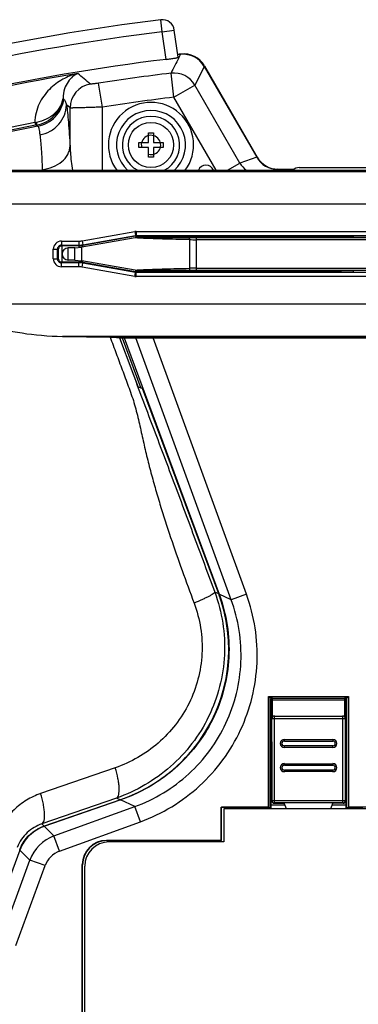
# Model space of a CAD drawing. Header units: millimetres. Extents: x 0 to 1189, y 0 to 841.
# Tile 30 of 34: x 954 to 996, y 422 to 543. Entities that reach past the tile are written whole.
import ezdxf

# ---------------------------------------------------------------- set-up
doc = ezdxf.new("R2010")
doc.units = ezdxf.units.MM
doc.header["$LTSCALE"] = 65.395
for name, color, linetype in [('BOTTOM_BODY-RH-SHAPE', 7, 'CONTINUOUS'), ('CABLE_CASE-COVER-SHAPE', 7, 'CONTINUOUS'), ('HANDLE-RH-SHAPE', 7, 'CONTINUOUS'), ('ISO7045-M3X14-4_8-SHAPE', 7, 'CONTINUOUS'), ('JACKET_TOP-R-SHAPE', 7, 'CONTINUOUS'), ('PEN_TOUCH_B-SHAPE', 7, 'CONTINUOUS'), ('TOP_BODY-RH-SHAPE', 7, 'CONTINUOUS'), ('USB_COVER_LOCK-RX-SHAPE', 7, 'CONTINUOUS'), ('USB_COVER_LOCK_GUIDE-RX-SHAPE', 7, 'CONTINUOUS')]:
    doc.layers.add(name, color=color, linetype=linetype)

msp = doc.modelspace()

# ---------------------------------------------------------------- linework, layer by layer
at = {"layer": 'BOTTOM_BODY-RH-SHAPE', "color": 7, "linetype": 'Continuous'}
for p, q in [((973.384, 538.758), (973.598, 539.178)), ((973.394, 538.778), (973.598, 539.178)), ((976.536, 537.7), (983.027, 526.457)), ((972.781, 533.888), (972.421, 536.862)), ((963.924, 532.663), (963.462, 535.623)), ((972.781, 533.888), (975.375, 535.386)), ((980.946, 525.736), (975.375, 535.386)), ((959.058, 533.745), (959.164, 533.656)), ((959.929, 532.555), (959.484, 532.935)), ((978.006, 524.838), (972.781, 533.888)), ((959.929, 527.78), (959.929, 532.555)), ((963.924, 524.838), (963.924, 532.663)), ((955.575, 530.739), (955.638, 530.407)), ((955.784, 530.434), (955.951, 530.294)), ((979.391, 524.838), (980.946, 525.736)), ((983.027, 526.457), (980.946, 525.736)), ((985.627, 524.957), (985.285, 524.838)), ((985.627, 524.957), (987.644, 524.957)), ((988.264, 525.174), (1019.623, 525.174)), ((966.377, 504.11), (968.687, 497.876)), ((966.607, 504.11), (978.369, 472.363)), ((979.881, 471.657), (968.069, 504.11)), ((981.758, 472.341), (970.195, 504.11)), ((979.881, 471.657), (978.369, 472.363)), ((981.758, 472.341), (979.881, 471.657)), ((984.496, 445.997), (984.496, 459.672)), ((984.496, 459.672), (984.694, 459.474)), ((984.496, 459.672), (994.391, 459.672)), ((994.391, 459.672), (994.194, 459.474)), ((994.391, 459.672), (994.391, 445.997)), ((984.694, 445.774), (984.694, 459.474)), ((984.994, 459.474), (984.694, 459.474)), ((994.194, 459.474), (993.894, 459.474)), ((994.194, 445.774), (994.194, 459.474)), ((966.177, 446.882), (956.743, 443.614)), ((967.944, 446.058), (966.177, 446.882)), ((957.94, 442.417), (967.944, 446.058)), ((968.627, 444.182), (967.944, 446.058)), ((978.644, 441.874), (978.644, 445.997)), ((978.644, 445.997), (978.675, 445.966)), ((978.644, 445.997), (984.496, 445.997)), ((978.675, 441.843), (978.675, 445.966)), ((984.528, 445.966), (978.675, 445.966)), ((984.496, 445.997), (984.528, 445.966)), ((984.528, 445.774), (984.528, 445.966)), ((994.391, 445.997), (994.359, 445.966)), ((994.359, 445.774), (994.359, 445.966)), ((997.007, 445.966), (994.359, 445.966)), ((994.391, 445.997), (996.171, 445.997)), ((958.623, 440.54), (968.627, 444.182)), ((956.743, 443.614), (957.94, 442.417)), ((958.623, 440.54), (957.94, 442.417)), ((964.475, 441.843), (964.443, 441.874)), ((978.644, 441.874), (964.443, 441.874)), ((964.475, 441.843), (978.675, 441.843)), ((978.644, 441.874), (978.675, 441.843)), ((953.721, 440.681), (950.208, 431.2)), ((953.721, 440.68), (953.717, 440.671)), ((953.717, 440.671), (954.956, 439.433)), ((951.36, 429.555), (954.956, 439.433)), ((956.832, 438.75), (954.956, 439.433)), ((961.444, 370.138), (961.444, 438.875)), ((961.475, 438.843), (961.444, 438.875)), ((953.237, 428.872), (956.832, 438.75)), ((961.475, 366.121), (961.475, 438.843))]:
    msp.add_line(p, q, dxfattribs=at)
for centre, radius, start, end in [((1003.944, 275.974), 264.948, 96.57673, 96.65148), ((973.942, 536.203), 2.995, 29.99031, 96.58642), ((1838.365, 98.338), 970.65, 153.016356, 153.141835), ((1823.925, 111.289), 948.627, 153.288203, 153.44457), ((1003.944, 275.974), 264.384, 99.37239, 107.98549), ((433.494, -91.89), 820.629, 49.866057, 50.008716), ((1003.944, 275.974), 262.785, 96.88946, 98.86151), ((972.776, 533.878), 3.005, 30.11397, 96.77549), ((962.935, 532.547), 3.005, 99.23741, 179.84533), ((1003.944, 275.974), 259.79, 96.88946, 98.86151), ((969.944, 527.974), 5.27, 323.44885, 216.55114), ((969.944, 527.974), 4.27, 312.68226, 227.31774), ((969.944, 527.974), 3.543, 297.64901, 242.35099), ((1003.944, 275.974), 258.978, 100.75012, 108.05906), ((1003.945, 275.969), 259.321, 100.75019, 107.98542), ((950.401, 562.246), 31.929, 279.32564, 279.68224), ((962.18, 495.929), 35.093, 100.50173, 100.74517), ((1003.944, 275.974), 258.809, 100.6866, 108.03791), ((976.744, 524.474), 1, 21.37133, 158.62867), ((983.537, 527.235), 2.993, 210.03602, 233.22165), ((961.818, 525.08), 5.339, 181.7807, 182.58447), ((988.264, 524.174), 1, 90, 138.36255), ((958.385, 438.858), 5.032, 109.04845, 109.22051), ((959.652, 437.721), 4.998, 110.02852, 159.97149), ((959.647, 437.725), 2.995, 109.99623, 160.00378)]:
    msp.add_arc(centre, radius, start, end, dxfattribs=at)
for centre, major_axis, ratio, start_param, end_param in [((985.63, 527.957), (2.839, 0.983), 0.9985787, -2.9514297, -1.9044077), ((964.444, 438.874), (-2.122, 2.122), 0.9996955, -0.7852459, 0.7852459), ((964.476, 438.842), (-2.122, 2.122), 0.9996955, -0.7852459, 0.7852459)]:
    msp.add_ellipse(centre, major_axis=major_axis, ratio=ratio, start_param=start_param, end_param=end_param, dxfattribs=at)
for points, knots in [([(960.889, 536.829), (960.24, 536.672), (958.958, 536.174), (957.267, 534.912), (956.189, 533.411), (955.672, 531.959), (955.574, 531.153), (955.575, 530.739)], [0, 0, 0, 0, 0.2308247, 0.4696187, 0.7218466, 0.8567313, 1, 1, 1, 1]), ([(960.889, 536.829), (960.657, 536.732), (960.197, 536.444), (959.621, 535.79), (959.181, 534.871), (959.063, 534.143), (959.058, 533.745)], [0, 0, 0, 0, 0.1997356, 0.4238653, 0.6842694, 1, 1, 1, 1]), ([(963.462, 535.623), (963.339, 535.604), (963.159, 535.577), (962.928, 535.547), (962.778, 535.529), (962.653, 535.516), (962.557, 535.509), (962.496, 535.507), (962.465, 535.51), (962.455, 535.512), (962.452, 535.514)], [0, 0, 0, 0, 0.3682535, 0.5366247, 0.6863219, 0.8117201, 0.9079403, 0.9712446, 0.9898781, 1, 1, 1, 1]), ([(959.058, 533.746), (958.993, 533.385), (958.731, 532.668), (957.993, 531.764), (956.978, 531.092), (956.184, 530.842), (955.771, 530.772)], [0, 0, 0, 0, 0.2337572, 0.4764862, 0.7326125, 1, 1, 1, 1]), ([(955.784, 530.434), (956.199, 530.512), (957.004, 530.796), (958.013, 531.557), (958.737, 532.567), (958.993, 533.35), (959.058, 533.746)], [0, 0, 0, 0, 0.256539, 0.5089181, 0.7562813, 1, 1, 1, 1]), ([(955.951, 530.294), (956.355, 530.372), (957.145, 530.654), (958.141, 531.417), (958.858, 532.447), (959.105, 533.249), (959.164, 533.656)], [0, 0, 0, 0, 0.2499198, 0.4999536, 0.750013, 1, 1, 1, 1]), ([(956.19, 529.225), (956.638, 529.307), (957.509, 529.619), (958.582, 530.474), (959.297, 531.621), (959.477, 532.501), (959.484, 532.935)], [0, 0, 0, 0, 0.2559084, 0.5085386, 0.7563563, 1, 1, 1, 1]), ([(959.164, 533.656), (959.197, 533.628), (959.26, 533.547), (959.375, 533.306), (959.437, 533.092), (959.484, 532.935)], [0, 0, 0, 0, 0.1649028, 0.3814134, 1, 1, 1, 1]), ([(959.484, 532.935), (959.532, 532.621), (959.62, 531.914), (959.783, 530.196), (959.873, 528.79), (959.929, 527.78)], [0, 0, 0, 0, 0.1836317, 0.4132993, 1, 1, 1, 1]), ([(963.924, 532.663), (963.672, 532.653), (963.179, 532.634), (962.46, 532.609), (961.794, 532.587), (961.204, 532.57), (960.712, 532.557), (960.371, 532.551), (960.16, 532.549), (960.052, 532.549), (959.979, 532.552), (959.942, 532.553), (959.929, 532.555)], [0, 0, 0, 0, 0.18889, 0.3709947, 0.539802, 0.6892308, 0.8139082, 0.909344, 0.9449779, 0.9721083, 0.9904948, 1, 1, 1, 1]), ([(955.771, 530.772), (955.776, 530.727), (955.785, 530.648), (955.792, 530.547), (955.794, 530.482), (955.79, 530.448), (955.787, 530.437), (955.784, 530.434)], [0, 0, 0, 0, 0.395335, 0.7001105, 0.9027273, 0.9641446, 1, 1, 1, 1]), ([(955.951, 530.294), (955.988, 530.269), (956.045, 530.153), (956.092, 529.933), (956.138, 529.61), (956.169, 529.364), (956.19, 529.225)], [0, 0, 0, 0, 0.1222938, 0.3259516, 0.6187989, 1, 1, 1, 1]), ([(956.19, 529.225), (956.227, 528.963), (956.294, 528.371), (956.406, 526.935), (956.455, 525.759), (956.481, 524.914)], [0, 0, 0, 0, 0.1834735, 0.4131089, 1, 1, 1, 1]), ([(956.481, 524.914), (956.933, 524.971), (957.798, 525.191), (958.908, 525.826), (959.574, 526.585), (959.861, 527.262), (959.921, 527.609), (959.929, 527.78)], [0, 0, 0, 0, 0.2829172, 0.5467472, 0.7838284, 0.8938215, 1, 1, 1, 1]), ([(959.929, 527.78), (959.936, 527.538), (959.988, 526.553), (960.118, 525.573), (960.242, 524.839)], [0, 0, 0, 0, 0.2450076, 1, 1, 1, 1]), ([(978.369, 472.363), (978.829, 471.12), (979.503, 468.532), (979.713, 464.529), (979.106, 460.57), (977.713, 456.833), (975.613, 453.477), (972.913, 450.627), (969.74, 448.373), (967.386, 447.301), (966.177, 446.882)], [0, 0, 0, 0, 0.1264044, 0.2531626, 0.3797932, 0.5058329, 0.6309414, 0.7549615, 0.877919, 1, 1, 1, 1]), ([(968.627, 444.182), (969.976, 444.673), (972.585, 445.923), (976.053, 448.522), (978.949, 451.749), (981.157, 455.479), (982.595, 459.569), (983.206, 463.861), (982.968, 468.189), (982.249, 470.991), (981.758, 472.341)], [0, 0, 0, 0, 0.125001, 0.25, 0.3749985, 0.4999968, 0.6249951, 0.7499938, 0.8749943, 1, 1, 1, 1]), ([(978.369, 472.363), (978.368, 472.359), (978.361, 472.352), (978.354, 472.346), (978.348, 472.343)], [0, 0, 0, 0, 0.3463602, 1, 1, 1, 1]), ([(967.944, 446.058), (969.171, 446.504), (971.543, 447.641), (974.697, 450.003), (977.33, 452.936), (979.338, 456.328), (980.645, 460.046), (981.2, 463.949), (980.983, 467.883), (980.328, 470.431), (979.881, 471.657)], [0, 0, 0, 0, 0.1250004, 0.2499992, 0.374998, 0.4999968, 0.6249956, 0.7499945, 0.8749949, 1, 1, 1, 1]), ([(966.177, 446.882), (966.18, 446.884), (966.191, 446.893), (966.195, 446.908), (966.198, 446.919)], [0, 0, 0, 0, 0.2018436, 1, 1, 1, 1]), ([(956.729, 443.609), (956.393, 443.492), (955.742, 443.185), (954.884, 442.523), (954.182, 441.681), (953.849, 441.024), (953.721, 440.681)], [0, 0, 0, 0, 0.2460488, 0.4945231, 0.7458877, 1, 1, 1, 1]), ([(956.743, 443.614), (956.745, 443.616), (956.756, 443.624), (956.761, 443.638), (956.763, 443.649)], [0, 0, 0, 0, 0.203517, 1, 1, 1, 1]), ([(953.717, 440.671), (953.717, 440.674), (953.71, 440.682), (953.703, 440.687), (953.698, 440.691)], [0, 0, 0, 0, 0.3480633, 1, 1, 1, 1])]:
    msp.add_open_spline(points, degree=3, knots=knots, dxfattribs=at)
at = {"layer": 'CABLE_CASE-COVER-SHAPE', "color": 7, "linetype": 'Continuous'}
for p, q in [((978.944, 445.774), (978.944, 441.674)), ((1028.944, 445.774), (978.944, 445.774)), ((978.944, 441.674), (964.744, 441.674)), ((961.744, 366.285), (961.744, 438.674))]:
    msp.add_line(p, q, dxfattribs=at)
msp.add_arc((964.744, 438.674), 3, 90, 180, dxfattribs=at)
at = {"layer": 'HANDLE-RH-SHAPE', "color": 7, "linetype": 'Continuous'}
for p, q in [((942.307, 524.838), (1050.427, 524.838)), ((942.307, 524.836), (1050.429, 524.836)), ((942.443, 524.673), (1057.805, 524.673)), ((942.443, 520.678), (1057.805, 520.678)), ((961.429, 516.1), (967.933, 517.247)), ((967.933, 517.247), (968.02, 516.755)), ((968.107, 517.262), (968.107, 516.762)), ((968.107, 517.262), (1058.089, 517.262)), ((958.855, 516.062), (958.855, 515.562)), ((958.855, 516.062), (960.995, 516.062)), ((960.995, 516.062), (960.995, 515.562)), ((961.429, 516.1), (961.516, 515.608)), ((961.516, 515.608), (968.02, 516.755)), ((968.028, 516.667), (961.524, 515.52)), ((968.028, 516.667), (968.02, 516.755)), ((968.115, 516.674), (968.107, 516.762)), ((968.107, 516.762), (1058.308, 516.762)), ((968.113, 516.674), (994.944, 516.674)), ((975.444, 516.626), (975.444, 516.474)), ((975.444, 516.626), (993.444, 516.626)), ((993.444, 516.474), (993.444, 516.674)), ((994.944, 516.723), (994.944, 516.474)), ((994.944, 516.723), (998.944, 516.723)), ((957.856, 513.886), (957.856, 515.063)), ((957.856, 515.063), (958.356, 515.063)), ((958.356, 513.886), (958.356, 515.063)), ((958.444, 514.975), (958.356, 515.063)), ((958.444, 514.974), (958.444, 513.974)), ((958.943, 515.474), (958.855, 515.562)), ((958.855, 515.562), (960.995, 515.562)), ((961.003, 515.474), (958.943, 515.474)), ((958.944, 513.474), (958.944, 515.474)), ((960.995, 515.562), (961.003, 515.474)), ((961.003, 515.474), (961.003, 515.268)), ((961.516, 515.608), (961.524, 515.52)), ((961.524, 515.327), (961.524, 515.52)), ((957.856, 513.886), (958.356, 513.886)), ((958.444, 513.974), (958.356, 513.886)), ((958.943, 513.474), (958.855, 513.386)), ((958.855, 512.887), (958.855, 513.386)), ((960.995, 513.386), (958.855, 513.386)), ((961.003, 513.474), (958.943, 513.474)), ((961.003, 513.474), (960.995, 513.386)), ((960.995, 512.887), (960.995, 513.386)), ((961.003, 513.681), (961.003, 513.474)), ((961.429, 512.849), (961.516, 513.341)), ((961.524, 513.429), (961.516, 513.341)), ((968.02, 512.194), (961.516, 513.341)), ((961.524, 513.429), (961.524, 513.622)), ((968.028, 512.282), (961.524, 513.429)), ((960.995, 512.887), (958.855, 512.887)), ((967.933, 511.702), (961.429, 512.849)), ((967.933, 511.702), (968.02, 512.194)), ((968.028, 512.282), (968.02, 512.194)), ((968.071, 512.274), (994.944, 512.274)), ((968.114, 512.27), (968.107, 512.186)), ((968.107, 511.687), (968.107, 512.186)), ((1058.308, 512.186), (968.107, 512.186)), ((975.444, 512.474), (975.444, 512.322)), ((975.444, 512.322), (993.444, 512.322)), ((993.444, 512.474), (993.444, 512.274)), ((994.944, 512.474), (994.944, 512.225)), ((994.944, 512.225), (998.944, 512.225)), ((1058.089, 511.687), (968.107, 511.687)), ((1037.01, 508.27), (943.905, 508.27)), ((1037.01, 504.276), (959.005, 504.276)), ((959.005, 504.276), (964.887, 504.178)), ((966.057, 504.11), (967.571, 500.029)), ((966.058, 504.107), (966.058, 504.113)), ((966.058, 504.113), (1036.847, 504.113)), ((1036.847, 504.11), (966.058, 504.11)), ((967.571, 500.031), (968.337, 497.974)), ((968.912, 497.813), (968.337, 497.974)), ((978.335, 472.378), (968.912, 497.813)), ((978.335, 472.379), (968.912, 497.813)), ((968.912, 497.813), (968.912, 497.813)), ((978.335, 472.378), (977.827, 472.615)), ((978.335, 472.378), (978.335, 472.379)), ((965.52, 450.866), (956.281, 447.666)), ((965.683, 447.112), (956.445, 443.912)), ((956.719, 443.634), (966.139, 446.897)), ((956.722, 443.635), (966.142, 446.898)), ((966.142, 446.898), (965.683, 447.112)), ((966.142, 446.898), (966.139, 446.897)), ((956.445, 443.912), (956.722, 443.635)), ((956.722, 443.635), (956.719, 443.634))]:
    msp.add_line(p, q, dxfattribs=at)
for points in [[(966.139, 446.897), (967.208, 447.301), (968.383, 447.827), (969.514, 448.42), (970.597, 449.079), (971.629, 449.799), (972.609, 450.577), (973.532, 451.41), (974.397, 452.295), (975.201, 453.226), (975.942, 454.2), (976.618, 455.214), (977.227, 456.263), (977.768, 457.343), (978.239, 458.45), (978.639, 459.58), (978.969, 460.73), (979.227, 461.896), (979.413, 463.074), (979.527, 464.262), (979.568, 465.454), (979.536, 466.648), (979.431, 467.84), (979.253, 469.027), (979.002, 470.204), (978.679, 471.37), (978.335, 472.379)], [(953.697, 440.69), (953.806, 440.96), (954.008, 441.366), (954.248, 441.755), (954.526, 442.122), (954.839, 442.464), (955.186, 442.777), (955.564, 443.058), (955.969, 443.304), (956.4, 443.511), (956.719, 443.634)]]:
    msp.add_lwpolyline(points, dxfattribs=at)
for centre, radius, start, end in [((968.107, 516.261), 1.001, 90.00952, 99.99048), ((958.855, 515.063), 0.999, 89.98652, 180.01348), ((960.995, 518.565), 2.503, 270.00952, 279.99048), ((968.107, 516.262), 0.5, 90.00344, 99.99656), ((968.256, 520.629), 3.962, 267.96852, 268.57397), ((958.854, 515.063), 0.499, 89.89198, 180.10803), ((960.995, 518.567), 3.004, 270.01052, 279.98948), ((961.003, 518.472), 2.997, 270.00156, 273.56131), ((961.003, 518.476), 3.002, 273.561, 276.88614), ((961.003, 518.471), 2.997, 276.88564, 279.99862), ((958.855, 513.886), 0.999, 179.98652, 270.01348), ((958.854, 513.885), 0.499, 179.89198, 270.10803), ((960.995, 510.382), 3.005, 80.01051, 89.98949), ((961.003, 510.474), 3, 80, 90), ((960.995, 510.383), 2.503, 80.00951, 89.99049), ((968.107, 512.686), 0.5, 260.00344, 269.99656), ((968.107, 512.688), 1.001, 260.00952, 269.99048), ((959.667, 465.464), 19.908, 16.94213, 20.32313), ((959.425, 466.279), 20.512, 289.11607, 292.56963), ((958.364, 438.883), 5.029, 109.06774, 109.40827), ((958.265, 438.998), 4.872, 159.11112, 159.6602)]:
    msp.add_arc(centre, radius, start, end, dxfattribs=at)
msp.add_ellipse((959.669, 508.27), major_axis=(12.686, 0), ratio=0.3152988, start_param=-2.4474223, end_param=-1.6231562, dxfattribs=at)
for points, knots in [([(968.028, 516.667), (968.034, 516.668), (968.052, 516.671), (968.07, 516.674), (968.082, 516.675)], [0, 0, 0, 0, 0.3404228, 1, 1, 1, 1]), ([(968.069, 516.674), (968.066, 516.672), (968.099, 516.673), (968.104, 516.671), (968.115, 516.67)], [0, 0, 0, 0, 0.2399593, 1, 1, 1, 1]), ([(968.082, 516.675), (968.083, 516.675), (968.094, 516.675), (968.104, 516.674), (968.113, 516.674)], [0, 0, 0, 0, 0.1588916, 1, 1, 1, 1]), ([(968.157, 516.669), (968.415, 516.662), (968.972, 516.659), (970.145, 516.65), (971.686, 516.642), (973.558, 516.634), (974.814, 516.629), (975.444, 516.626)], [0, 0, 0, 0, 0.1062872, 0.2289999, 0.4830058, 0.7407426, 1, 1, 1, 1]), ([(968.114, 512.27), (968.108, 512.27), (968.079, 512.273), (968.051, 512.278), (968.028, 512.282)], [0, 0, 0, 0, 0.2038434, 1, 1, 1, 1]), ([(968.185, 512.28), (968.159, 512.28), (968.121, 512.277), (968.083, 512.278), (968.07, 512.275)], [0, 0, 0, 0, 0.6711825, 1, 1, 1, 1]), ([(975.444, 512.322), (974.818, 512.32), (973.57, 512.315), (971.708, 512.306), (970.176, 512.299), (969.005, 512.29), (968.446, 512.286), (968.185, 512.28)], [0, 0, 0, 0, 0.2586637, 0.5158273, 0.7693492, 0.892008, 1, 1, 1, 1]), ([(964.887, 504.178), (965.137, 503.504), (965.637, 502.155), (966.262, 500.47), (966.761, 499.121), (967.136, 498.109), (967.514, 497.098), (967.955, 495.726), (968.4, 493.977), (968.858, 491.862), (969.335, 489.751), (969.867, 487.653), (970.44, 485.567), (971.255, 482.803), (972.359, 479.376), (973.782, 475.299), (974.777, 472.598), (975.276, 471.249)], [0, 0, 0, 0, 0.0624138, 0.1248276, 0.1560348, 0.187241, 0.218453, 0.2496986, 0.3122781, 0.3749155, 0.437547, 0.5001476, 0.5627172, 0.6252568, 0.7502506, 0.8751558, 1, 1, 1, 1]), ([(964.887, 504.178), (965.032, 504.176), (965.239, 504.171), (965.503, 504.161), (965.671, 504.152), (965.813, 504.142), (965.925, 504.132), (966.003, 504.121), (966.045, 504.113), (966.058, 504.106)], [0, 0, 0, 0, 0.3680649, 0.5307413, 0.6747145, 0.7966563, 0.8933569, 0.961889, 1, 1, 1, 1]), ([(967.571, 500.031), (967.997, 498.878), (968.841, 496.594), (970.132, 493.192), (971.416, 489.804), (973.127, 485.254), (975.267, 479.521), (976.972, 474.922), (977.827, 472.615)], [0, 0, 0, 0, 0.1259409, 0.2496237, 0.372899, 0.497214, 0.7479111, 1, 1, 1, 1]), ([(977.827, 472.615), (978.283, 471.378), (978.951, 468.803), (979.162, 464.823), (978.569, 460.884), (977.201, 457.156), (975.125, 453.79), (972.44, 450.915), (969.266, 448.629), (966.901, 447.539), (965.683, 447.112)], [0, 0, 0, 0, 0.1259311, 0.2520396, 0.3780397, 0.5036627, 0.6287107, 0.7530899, 0.8768163, 1, 1, 1, 1]), ([(977.827, 472.615), (977.826, 472.601), (977.811, 472.568), (977.75, 472.493), (977.615, 472.385), (977.392, 472.241), (977.09, 472.072), (976.717, 471.883), (976.109, 471.598), (975.619, 471.389), (975.276, 471.249)], [0, 0, 0, 0, 0.0149258, 0.0358964, 0.0988662, 0.1905798, 0.3096632, 0.4536483, 0.6193002, 1, 1, 1, 1]), ([(975.276, 471.249), (975.645, 470.255), (976.185, 468.183), (976.352, 464.98), (975.865, 461.811), (974.75, 458.821), (973.068, 456.136), (970.907, 453.858), (968.369, 452.057), (966.486, 451.201), (965.52, 450.866)], [0, 0, 0, 0, 0.1264463, 0.2532641, 0.3799522, 0.5060296, 0.6311438, 0.7551318, 0.8780229, 1, 1, 1, 1]), ([(967.298, 447.338), (968.39, 447.792), (970.508, 448.897), (973.353, 451.093), (975.778, 453.786), (977.684, 456.902), (978.986, 460.341), (979.623, 463.979), (979.565, 467.676), (979.067, 470.094), (978.71, 471.265)], [0, 0, 0, 0, 0.1221807, 0.2452284, 0.3692847, 0.494355, 0.6202944, 0.746812, 0.8735173, 1, 1, 1, 1]), ([(965.683, 447.112), (965.748, 447.15), (965.867, 447.287), (965.965, 447.573), (966.016, 447.953), (966.016, 448.421), (965.965, 448.964), (965.825, 449.794), (965.656, 450.433), (965.52, 450.866)], [0, 0, 0, 0, 0.0575335, 0.133039, 0.2310329, 0.351575, 0.492541, 0.6505346, 1, 1, 1, 1]), ([(956.281, 447.666), (955.673, 447.455), (954.493, 446.9), (952.937, 445.7), (951.67, 444.174), (951.07, 442.986), (950.839, 442.364)], [0, 0, 0, 0, 0.2464905, 0.4951435, 0.7463459, 1, 1, 1, 1]), ([(956.445, 443.912), (956.509, 443.95), (956.628, 444.087), (956.727, 444.373), (956.778, 444.753), (956.777, 445.221), (956.726, 445.764), (956.586, 446.594), (956.418, 447.233), (956.281, 447.666)], [0, 0, 0, 0, 0.0575335, 0.133039, 0.2310329, 0.351575, 0.492541, 0.6505345, 1, 1, 1, 1]), ([(956.445, 443.912), (956.115, 443.803), (955.468, 443.512), (954.599, 442.871), (953.872, 442.027), (953.524, 441.355), (953.39, 440.998)], [0, 0, 0, 0, 0.2388992, 0.4843682, 0.738025, 1, 1, 1, 1]), ([(953.713, 440.735), (953.842, 441.073), (954.175, 441.72), (954.871, 442.55), (955.72, 443.204), (956.362, 443.509), (956.694, 443.625)], [0, 0, 0, 0, 0.2539185, 0.5051735, 0.7537211, 1, 1, 1, 1])]:
    msp.add_open_spline(points, degree=3, knots=knots, dxfattribs=at)
for points in [[(958.52, 515.24), (958.471, 515.162), (958.444, 515.066), (958.444, 514.975)], [(958.658, 515.385), (958.603, 515.347), (958.555, 515.296), (958.52, 515.24)], [(958.943, 515.474), (958.844, 515.474), (958.74, 515.442), (958.658, 515.385)], [(958.444, 513.974), (958.444, 513.882), (958.471, 513.786), (958.52, 513.708)], [(958.52, 513.708), (958.555, 513.652), (958.603, 513.602), (958.657, 513.565)], [(958.657, 513.565), (958.739, 513.507), (958.843, 513.474), (958.943, 513.474)]]:
    msp.add_open_spline(points, degree=3, dxfattribs=at)
at = {"layer": 'ISO7045-M3X14-4_8-SHAPE', "color": 7, "linetype": 'Continuous'}
for p, q in [((969.644, 528.274), (969.644, 529.474)), ((969.644, 529.474), (970.244, 529.474)), ((970.244, 529.474), (970.244, 528.274)), ((968.444, 527.674), (968.444, 528.274)), ((968.444, 528.274), (969.644, 528.274)), ((970.244, 528.274), (971.444, 528.274)), ((971.444, 528.274), (971.444, 527.674)), ((969.644, 527.674), (968.444, 527.674)), ((969.644, 526.474), (969.644, 527.674)), ((970.244, 527.674), (970.244, 526.474)), ((971.444, 527.674), (970.244, 527.674)), ((970.244, 526.474), (969.644, 526.474))]:
    msp.add_line(p, q, dxfattribs=at)
msp.add_circle((969.944, 527.974), 2.8, dxfattribs=at)
at = {"layer": 'ISO7045-M3X14-4_8-SHAPE', "color": 2, "linetype": 'Continuous'}
msp.add_arc((969.944, 527.974), 1.2, 255, 195, dxfattribs=at)
at = {"layer": 'JACKET_TOP-R-SHAPE', "color": 7, "linetype": 'Continuous'}
for p, q in [((971.34, 541.984), (971.158, 543.473)), ((971.34, 541.984), (972.826, 542.192)), ((971.82, 538.571), (971.34, 541.984)), ((973.299, 538.827), (972.826, 542.192))]:
    msp.add_line(p, q, dxfattribs=at)
for centre, radius, start, end in [((1003.944, 275.974), 269.5, 96.98759, 108.04418), ((971.34, 541.984), 1.5, 8, 96.98759), ((1003.944, 275.974), 268, 96.98759, 108.04418), ((1003.944, 275.974), 264.555, 96.9744, 108.00698)]:
    msp.add_arc(centre, radius, start, end, dxfattribs=at)
msp.add_open_spline([(971.82, 538.571), (971.917, 538.583), (972.107, 538.607), (972.382, 538.645), (972.635, 538.682), (972.857, 538.718), (973.038, 538.751), (973.161, 538.777), (973.233, 538.795), (973.269, 538.807), (973.288, 538.815), (973.299, 538.824), (973.299, 538.827)], degree=3, knots=[0, 0, 0, 0, 0.194397, 0.3813145, 0.5535694, 0.704552, 0.8284946, 0.9207297, 0.9538688, 0.9779986, 0.9930763, 1, 1, 1, 1], dxfattribs=at)
at = {"layer": 'PEN_TOUCH_B-SHAPE', "color": 7, "linetype": 'Continuous'}
for p, q in [((967.99, 516.467), (961.374, 515.3)), ((968.076, 516.474), (967.99, 516.467)), ((968.255, 516.452), (967.99, 516.467)), ((967.992, 516.467), (967.99, 516.467)), ((1059.826, 516.474), (968.077, 516.474)), ((974.691, 516.25), (974.691, 512.699)), ((975.559, 512.474), (975.559, 516.474)), ((1070.444, 516.247), (975.559, 516.247)), ((959.694, 513.724), (959.694, 515.224)), ((960.506, 515.224), (959.694, 515.224)), ((960.506, 515.224), (961.374, 515.3)), ((960.506, 513.724), (960.506, 515.224)), ((961.374, 513.648), (961.374, 515.3)), ((960.506, 513.724), (959.694, 513.724)), ((960.506, 513.724), (961.374, 513.648)), ((967.99, 512.482), (961.374, 513.648)), ((967.99, 512.482), (968.173, 512.492)), ((967.99, 512.482), (968.076, 512.474)), ((968.076, 512.474), (1059.826, 512.474)), ((968.173, 512.492), (968.274, 512.498)), ((975.559, 512.702), (1070.444, 512.702))]:
    msp.add_line(p, q, dxfattribs=at)
for centre, radius, start, end in [((975.555, 654.237), 137.99, 269.64131, 270.00182), ((959.694, 514.474), 0.75, 90, 270), ((975.541, 379.1), 133.602, 89.99226, 90.36461)]:
    msp.add_arc(centre, radius, start, end, dxfattribs=at)
for points, knots in [([(974.691, 516.25), (973.587, 516.27), (971.441, 516.317), (969.295, 516.395), (968.255, 516.452)], [0, 0, 0, 0, 0.5145367, 1, 1, 1, 1]), ([(974.691, 516.25), (974.699, 516.306), (974.713, 516.379), (974.745, 516.455), (974.768, 516.474), (974.778, 516.474)], [0, 0, 0, 0, 0.6784963, 0.881255, 1, 1, 1, 1]), ([(968.274, 512.498), (968.45, 512.507), (969.218, 512.546), (969.986, 512.577), (970.579, 512.597)], [0, 0, 0, 0, 0.2288108, 1, 1, 1, 1]), ([(970.579, 512.597), (970.919, 512.608), (972.289, 512.651), (973.66, 512.68), (974.691, 512.699)], [0, 0, 0, 0, 0.2477528, 1, 1, 1, 1]), ([(974.691, 512.699), (974.699, 512.643), (974.713, 512.57), (974.745, 512.494), (974.768, 512.474), (974.778, 512.474)], [0, 0, 0, 0, 0.6784964, 0.8812551, 1, 1, 1, 1])]:
    msp.add_open_spline(points, degree=3, knots=knots, dxfattribs=at)
at = {"layer": 'TOP_BODY-RH-SHAPE', "color": 7, "linetype": 'Continuous'}
for p, q in [((976.564, 537.756), (983.079, 526.472)), ((985.673, 524.974), (987.667, 524.974))]:
    msp.add_line(p, q, dxfattribs=at)
for centre, radius, start, end in [((1003.944, 275.974), 265, 96.56921, 96.65174), ((973.97, 536.259), 2.995, 29.99004, 96.57916)]:
    msp.add_arc(centre, radius, start, end, dxfattribs=at)
msp.add_ellipse((985.678, 527.978), major_axis=(-1.503, -2.603), ratio=0.998174, start_param=5.7603776, end_param=6.805993, dxfattribs=at)
at = {"layer": 'USB_COVER_LOCK-RX-SHAPE', "color": 7, "linetype": 'Continuous'}
for p, q in [((985.209, 446.506), (985.209, 457.266)), ((985.209, 457.266), (993.678, 457.266)), ((993.678, 446.506), (993.678, 457.266)), ((984.909, 446.806), (984.909, 456.966)), ((984.909, 456.966), (993.978, 456.966)), ((993.978, 456.966), (993.978, 446.806)), ((984.901, 454.074), (984.878, 454.028)), ((984.878, 454.028), (984.878, 446.774)), ((986.444, 454.167), (986.444, 454.374)), ((986.444, 454.367), (992.444, 454.367)), ((986.444, 454.167), (992.444, 454.167)), ((986.444, 453.374), (986.444, 453.581)), ((992.444, 453.581), (986.444, 453.581)), ((992.444, 454.374), (992.444, 454.167)), ((992.444, 453.374), (992.444, 453.581)), ((993.986, 454.074), (994.01, 454.028)), ((994.01, 454.028), (994.01, 446.774)), ((992.444, 453.382), (986.444, 453.382)), ((986.444, 451.167), (986.444, 451.374)), ((986.444, 451.367), (992.444, 451.367)), ((986.444, 451.167), (992.444, 451.167)), ((992.444, 451.167), (992.444, 451.374)), ((986.444, 450.374), (986.444, 450.581)), ((992.444, 450.581), (986.444, 450.581)), ((992.444, 450.382), (986.444, 450.382)), ((992.444, 450.374), (992.444, 450.581)), ((984.909, 446.806), (984.878, 446.774)), ((984.909, 446.806), (993.978, 446.806)), ((985.209, 446.506), (985.178, 446.474)), ((985.178, 446.474), (986.444, 446.474)), ((993.678, 446.506), (985.209, 446.506)), ((986.698, 445.774), (986.435, 446.497)), ((992.189, 445.774), (992.452, 446.497)), ((993.71, 446.474), (992.444, 446.474)), ((993.71, 446.474), (993.678, 446.506)), ((994.01, 446.774), (993.978, 446.806))]:
    msp.add_line(p, q, dxfattribs=at)
for centre, radius, start, end in [((985.209, 456.966), 0.3, 89.9875, 180.0125), ((993.678, 456.966), 0.3, 359.9875, 90.0125), ((986.444, 453.874), 0.5, 90, 270), ((986.444, 453.874), 0.493, 90, 270), ((986.444, 453.874), 0.293, 90.00008, 269.99992), ((992.444, 453.874), 0.5, 270, 90), ((992.444, 453.874), 0.493, 270, 90), ((992.444, 453.874), 0.293, 270.00007, 89.99993), ((986.444, 450.874), 0.5, 90, 270), ((986.444, 450.874), 0.493, 90, 270), ((986.444, 450.874), 0.293, 90.00008, 269.99992), ((992.444, 450.874), 0.5, 270, 90), ((992.444, 450.874), 0.493, 270, 90), ((992.444, 450.874), 0.293, 270.00008, 89.99992), ((985.209, 446.806), 0.3, 179.9875, 270.0125), ((993.678, 446.806), 0.3, 269.9875, 0.0125)]:
    msp.add_arc(centre, radius, start, end, dxfattribs=at)
for centre, major_axis, start_param, end_param in [((985.201, 456.974), (-0.212, 0.212), -0.7853601, 0.7853601), ((993.686, 456.974), (0.212, 0.212), -0.7853601, 0.7853601), ((985.178, 446.774), (0.212, 0.212), -3.9269527, -2.3562326), ((993.71, 446.774), (-0.212, 0.212), -3.9269527, -2.3562326)]:
    msp.add_ellipse(centre, major_axis=major_axis, ratio=0.9999239, start_param=start_param, end_param=end_param, dxfattribs=at)
at = {"layer": 'USB_COVER_LOCK_GUIDE-RX-SHAPE', "color": 7, "linetype": 'Continuous'}
for p, q in [((984.794, 445.774), (984.794, 459.274)), ((984.794, 459.274), (994.094, 459.274)), ((984.994, 457.189), (984.994, 459.474)), ((984.994, 459.474), (993.894, 459.474)), ((993.894, 459.474), (993.894, 457.189)), ((994.094, 445.774), (994.094, 459.274)), ((984.909, 456.274), (984.794, 456.274)), ((994.094, 456.274), (993.978, 456.274)), ((984.878, 447.474), (984.794, 447.474)), ((994.094, 447.474), (994.01, 447.474)), ((984.794, 446.674), (984.897, 446.674)), ((984.794, 446.274), (986.516, 446.274)), ((992.371, 446.274), (994.094, 446.274)), ((993.99, 446.674), (994.094, 446.674))]:
    msp.add_line(p, q, dxfattribs=at)
for centre, start, end in [((984.994, 459.274), 90, 180), ((993.894, 459.274), 0, 90)]:
    msp.add_arc(centre, 0.2, start, end, dxfattribs=at)

doc.saveas('drawing.dxf')
